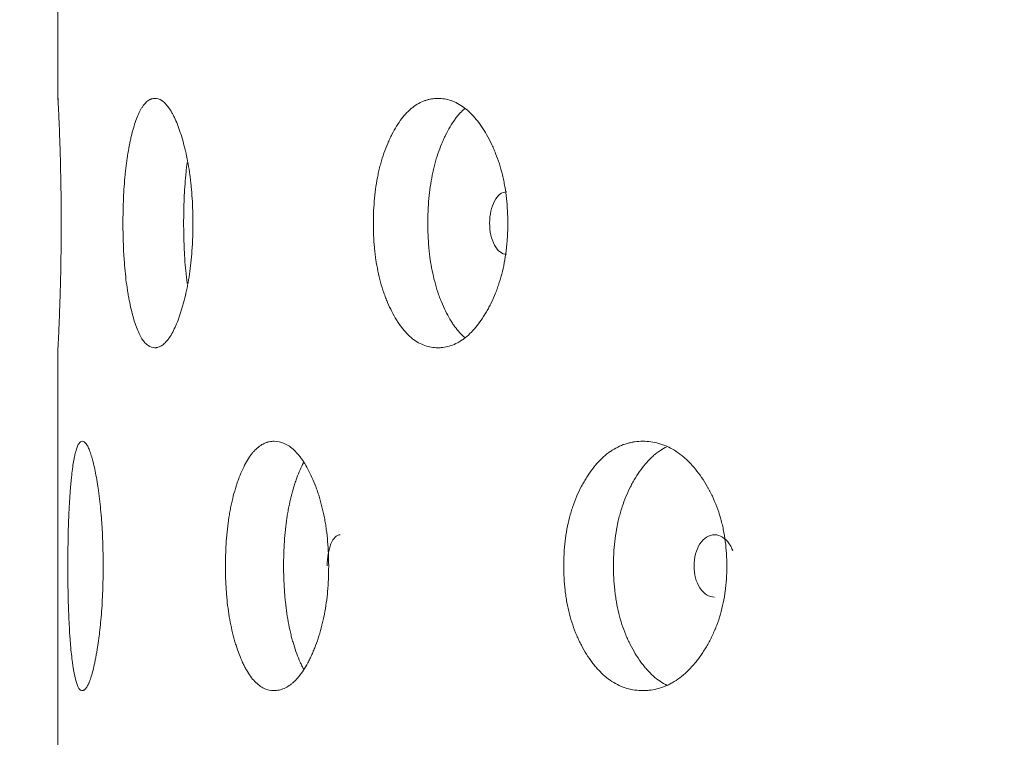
# Model space of a CAD drawing. Header units: millimetres. Extents: x 4 to 1188, y 1 to 840.
# Tile 118 of 203: x 539.68 to 544.19, y 410 to 413.29. Entities that reach past the tile are written whole.
import ezdxf

# ---------------------------------------------------------------- set-up
doc = ezdxf.new("R2010")
doc.units = ezdxf.units.MM
doc.layers.add('1', color=7, linetype='Continuous')
doc.styles.add('Arial Unicode MS', font='Arial Unicode MS')
doc.dimstyles.get("Standard").update_dxf_attribs({"dimtxt": 0.18, "dimasz": 0.18, "dimexe": 0.18, "dimexo": 0.0625, "dimgap": 0.09, "dimtad": 0, "dimtih": 1, "dimtoh": 1, "dimdec": 4, "dimzin": 0, "dimdsep": 46, "dimtxsty": 'Standard', "dimcen": 0.09, "dimadec": 0, "dimazin": 0, "dimtfac": 1, "dimtdec": 4, "dimtofl": 0, "dimtmove": 0, "dimatfit": 3, "dimfxl": 0, "dimtolj": 1, "dimtzin": 0, "dimarcsym": 0})

# ---------------------------------------------------------------- blocks, each defined once
blk = doc.blocks.new('_U0')
at = {"layer": '1', "color": 18, "lineweight": 35}
for p, q in [((547.7058, 423.5025), (522.8581, 423.5025)), ((524.8581, 282.0239), (524.8581, 423.5025)), ((539.5685, 282.0239), (522.8581, 282.0239))]:
    blk.add_line(p, q, dxfattribs=at)
at = {"layer": '1', "color": 18, "lineweight": 70}
for points in [[(524.8581, 423.5025), (525.634, 420.0025), (524.0821, 420.0025)], [(524.8581, 282.0239), (524.0821, 285.5239), (525.634, 285.5239)]]:
    blk.add_solid(points, dxfattribs=at)
at = {"layer": '1', "color": 18, "linetype": 'Continuous', "lineweight": 13, "insert": (524.1033, 347.4111), "char_height": 5, "attachment_point": 7, "rotation": 90, "line_spacing_factor": 1.047437, "style": 'Arial Unicode MS'}
blk.add_mtext('\\fArial Unicode MS|b0|i0;\\W1.0000;990', dxfattribs=at)

msp = doc.modelspace()

# ---------------------------------------------------------------- linework, layer by layer
at = {"layer": '1', "color": 154, "linetype": 'Continuous', "lineweight": 13}
for p, q in [((539.8542, 414.9322), (539.8542, 412.9252)), ((539.8542, 411.7893), (539.8542, 409.7824))]:
    msp.add_line(p, q, dxfattribs=at)
for points, knots in [([(539.8542, 412.9311), (539.8542, 412.9311), (539.8544, 412.9279), (539.8549, 412.9193), (539.855, 412.9173), (539.8551, 412.914), (539.8552, 412.9128), (539.8553, 412.9103), (539.8554, 412.9091), (539.8557, 412.9024), (539.856, 412.8961), (539.8567, 412.882), (539.8574, 412.8662), (539.8583, 412.847), (539.8588, 412.8341), (539.859, 412.8315), (539.8592, 412.8261), (539.8595, 412.818), (539.8603, 412.7982), (539.8611, 412.7797), (539.862, 412.7536), (539.8628, 412.733), (539.8635, 412.7108), (539.8639, 412.6956), (539.8642, 412.6879), (539.8653, 412.6488), (539.8661, 412.6157), (539.867, 412.5723), (539.8671, 412.5635), (539.8675, 412.5457), (539.8676, 412.5367), (539.868, 412.5096), (539.8683, 412.4913), (539.8688, 412.4361), (539.869, 412.3986), (539.869, 412.3605)], [0, 0, 0, 0, 0.123686, 0.123686, 0.154982, 0.154982, 0.170631, 0.170631, 0.186279, 0.186279, 0.248873, 0.248873, 0.311467, 0.374061, 0.374061, 0.38971, 0.38971, 0.405358, 0.436655, 0.499249, 0.499249, 0.561843, 0.59314, 0.59314, 0.624437, 0.624437, 0.749624, 0.749624, 0.780921, 0.780921, 0.812218, 0.812218, 0.874812, 0.874812, 1, 1, 1, 1]), ([(540.4727, 412.3596), (540.4727, 412.3572), (540.4727, 412.3548), (540.4727, 412.35), (540.4727, 412.3429), (540.4725, 412.3262), (540.472, 412.3025), (540.4713, 412.2835), (540.4706, 412.2694), (540.4704, 412.2646), (540.4699, 412.2553), (540.4696, 412.2506), (540.467, 412.2087), (540.4635, 412.1728), (540.4564, 412.121), (540.4537, 412.104), (540.45, 412.0833), (540.4493, 412.0791), (540.4477, 412.0709), (540.4453, 412.0588), (540.4428, 412.047), (540.4376, 412.0238), (540.434, 412.009), (540.4282, 411.9875), (540.4262, 411.9805), (540.4222, 411.9668), (540.4201, 411.96), (540.4159, 411.9468), (540.4138, 411.9403), (540.4105, 411.9308), (540.4094, 411.9277), (540.4072, 411.9215), (540.406, 411.9185), (540.4004, 411.9035), (540.3958, 411.8923), (540.3816, 411.8611), (540.3716, 411.8434), (540.3599, 411.8274), (540.3586, 411.8257), (540.3559, 411.8224), (540.352, 411.8176), (540.3481, 411.8133), (540.3402, 411.8056), (540.3349, 411.8014), (540.3244, 411.7947), (540.3191, 411.7922), (540.3112, 411.7898), (540.3085, 411.7892), (540.3046, 411.7886), (540.3032, 411.7885), (540.3006, 411.7883), (540.2993, 411.7882), (540.2875, 411.7882), (540.2773, 411.7914), (540.2625, 411.8016), (540.2576, 411.806), (540.248, 411.8166), (540.2434, 411.8228), (540.2299, 411.8441), (540.2195, 411.8662), (540.2099, 411.8934), (540.2061, 411.9048), (540.2043, 411.9106), (540.1989, 411.9287), (540.1954, 411.9414), (540.1889, 411.9678), (540.1858, 411.9815), (540.1814, 412.003), (540.1793, 412.014), (540.1773, 412.0254), (540.1759, 412.0331), (540.1753, 412.0369), (540.1695, 412.072), (540.1652, 412.1048), (540.1602, 412.1567), (540.1583, 412.1788), (540.1569, 412.2016), (540.1563, 412.2107), (540.156, 412.2154), (540.1552, 412.2293), (540.1548, 412.2386), (540.1528, 412.2851), (540.1519, 412.3321), (540.1522, 412.3794), (540.1524, 412.3984), (540.1525, 412.408), (540.1531, 412.4363), (540.1537, 412.455), (540.1562, 412.5104), (540.1586, 412.5464), (540.1625, 412.5858), (540.163, 412.5902), (540.1639, 412.5989), (540.1653, 412.6117), (540.1668, 412.6243), (540.1701, 412.6489), (540.1724, 412.6648), (540.1775, 412.6955), (540.1802, 412.7103), (540.1846, 412.7318), (540.1861, 412.7388), (540.1885, 412.7492), (540.1893, 412.7526), (540.1909, 412.7594), (540.1917, 412.7627), (540.1991, 412.7925), (540.2062, 412.8164), (540.2179, 412.8478), (540.222, 412.8575), (540.2273, 412.8686), (540.2284, 412.8708), (540.2306, 412.875), (540.2317, 412.877), (540.235, 412.883), (540.2372, 412.8867), (540.2484, 412.9042), (540.2578, 412.9145), (540.2702, 412.9229), (540.2739, 412.9251), (540.2777, 412.9268), (540.2803, 412.9278), (540.2816, 412.9283), (540.288, 412.9303), (540.2932, 412.9311), (540.3088, 412.9311), (540.3194, 412.928), (540.3314, 412.9202), (540.3327, 412.9193), (540.3354, 412.9174), (540.3394, 412.9143), (540.3486, 412.9059), (540.3616, 412.8906), (540.3742, 412.8708), (540.3828, 412.8545), (540.3865, 412.847), (540.3889, 412.8419), (540.3901, 412.8393), (540.4009, 412.8155), (540.4099, 412.7915), (540.4224, 412.752), (540.4265, 412.7382), (540.4313, 412.7201), (540.4323, 412.7165), (540.4342, 412.7091), (540.437, 412.698), (540.4396, 412.6866), (540.4482, 412.6481), (540.4541, 412.6153), (540.46, 412.5718), (540.4611, 412.5629), (540.4632, 412.545), (540.4642, 412.536), (540.4668, 412.5088), (540.4682, 412.4905), (540.4717, 412.4352), (540.4727, 412.3976), (540.4727, 412.3596)], [0, 0, 0, 0, 0.001953, 0.001953, 0.003906, 0.007813, 0.015625, 0.023438, 0.023438, 0.027344, 0.027344, 0.03125, 0.03125, 0.0625, 0.0625, 0.078125, 0.078125, 0.082031, 0.082031, 0.085938, 0.09375, 0.09375, 0.109375, 0.109375, 0.117188, 0.117188, 0.125, 0.125, 0.132813, 0.132813, 0.136719, 0.136719, 0.140625, 0.140625, 0.15625, 0.15625, 0.1875, 0.1875, 0.191406, 0.191406, 0.195312, 0.203125, 0.203125, 0.21875, 0.21875, 0.234375, 0.234375, 0.242188, 0.242188, 0.246094, 0.246094, 0.25, 0.25, 0.28125, 0.28125, 0.296875, 0.296875, 0.3125, 0.3125, 0.34375, 0.351562, 0.351562, 0.359375, 0.359375, 0.375, 0.375, 0.390625, 0.390625, 0.398437, 0.402344, 0.402344, 0.40625, 0.40625, 0.4375, 0.4375, 0.453125, 0.457031, 0.457031, 0.460937, 0.460937, 0.46875, 0.46875, 0.5, 0.507812, 0.507812, 0.515625, 0.515625, 0.53125, 0.53125, 0.5625, 0.5625, 0.566406, 0.566406, 0.570313, 0.578125, 0.578125, 0.59375, 0.59375, 0.609375, 0.609375, 0.617188, 0.617188, 0.621094, 0.621094, 0.625, 0.625, 0.65625, 0.65625, 0.671875, 0.671875, 0.675781, 0.675781, 0.679687, 0.679687, 0.6875, 0.6875, 0.71875, 0.71875, 0.726562, 0.730469, 0.730469, 0.734375, 0.734375, 0.75, 0.75, 0.78125, 0.78125, 0.785156, 0.785156, 0.789063, 0.796875, 0.8125, 0.828125, 0.835937, 0.839844, 0.839844, 0.84375, 0.84375, 0.875, 0.875, 0.890625, 0.890625, 0.894531, 0.894531, 0.898437, 0.90625, 0.90625, 0.9375, 0.9375, 0.945312, 0.945312, 0.953125, 0.953125, 0.96875, 0.96875, 1, 1, 1, 1]), ([(541.9164, 412.3596), (541.9164, 412.3572), (541.9163, 412.3548), (541.9163, 412.35), (541.9163, 412.3429), (541.9159, 412.3262), (541.915, 412.3025), (541.9138, 412.2835), (541.9126, 412.2694), (541.9122, 412.2646), (541.9113, 412.2553), (541.9108, 412.2506), (541.9062, 412.2087), (541.9, 412.1728), (541.8874, 412.121), (541.8826, 412.104), (541.876, 412.0833), (541.8747, 412.0791), (541.8719, 412.0709), (541.8677, 412.0588), (541.8632, 412.047), (541.8539, 412.0238), (541.8474, 412.009), (541.837, 411.9875), (541.8334, 411.9805), (541.8262, 411.9668), (541.8224, 411.96), (541.8148, 411.9468), (541.8109, 411.9403), (541.805, 411.9308), (541.803, 411.9277), (541.7989, 411.9215), (541.7969, 411.9185), (541.7867, 411.9035), (541.7782, 411.8923), (541.7522, 411.8611), (541.7339, 411.8434), (541.7121, 411.8274), (541.7097, 411.8257), (541.7048, 411.8224), (541.6975, 411.8176), (541.6901, 411.8133), (541.6754, 411.8056), (541.6655, 411.8014), (541.6455, 411.7947), (541.6355, 411.7922), (541.6204, 411.7898), (541.6154, 411.7892), (541.6078, 411.7886), (541.6053, 411.7885), (541.6002, 411.7883), (541.5977, 411.7882), (541.575, 411.7882), (541.5552, 411.7914), (541.5262, 411.8016), (541.5166, 411.806), (541.4976, 411.8166), (541.4883, 411.8228), (541.4615, 411.8441), (541.4404, 411.8662), (541.4209, 411.8934), (541.4132, 411.9048), (541.4094, 411.9106), (541.3983, 411.9287), (541.3912, 411.9414), (541.3777, 411.9678), (541.3713, 411.9815), (541.3621, 412.003), (541.3576, 412.014), (541.3534, 412.0254), (541.3506, 412.0331), (541.3492, 412.0369), (541.337, 412.072), (541.328, 412.1048), (541.3173, 412.1567), (541.3134, 412.1788), (541.3102, 412.2016), (541.3089, 412.2107), (541.3084, 412.2154), (541.3067, 412.2293), (541.3057, 412.2386), (541.3015, 412.2851), (541.2995, 412.3321), (541.3001, 412.3794), (541.3005, 412.3984), (541.3009, 412.408), (541.3022, 412.4363), (541.3035, 412.455), (541.3087, 412.5104), (541.314, 412.5464), (541.3222, 412.5858), (541.3232, 412.5902), (541.3251, 412.5989), (541.3282, 412.6117), (541.3314, 412.6243), (541.3382, 412.6489), (541.3432, 412.6648), (541.3538, 412.6955), (541.3596, 412.7103), (541.3688, 412.7318), (541.3719, 412.7388), (541.3768, 412.7492), (541.3784, 412.7526), (541.3818, 412.7594), (541.3834, 412.7627), (541.3987, 412.7925), (541.4134, 412.8164), (541.4372, 412.8478), (541.4455, 412.8575), (541.4563, 412.8686), (541.4584, 412.8708), (541.4628, 412.875), (541.465, 412.877), (541.4716, 412.883), (541.476, 412.8867), (541.4984, 412.9042), (541.5171, 412.9145), (541.5413, 412.9229), (541.5486, 412.9251), (541.556, 412.9268), (541.561, 412.9278), (541.5635, 412.9283), (541.576, 412.9303), (541.586, 412.9311), (541.616, 412.9311), (541.6361, 412.928), (541.6588, 412.9202), (541.6614, 412.9193), (541.6664, 412.9174), (541.6739, 412.9143), (541.6912, 412.9059), (541.7153, 412.8906), (541.7387, 412.8708), (541.7545, 412.8545), (541.7612, 412.847), (541.7657, 412.8419), (541.7679, 412.8393), (541.7876, 412.8155), (541.8039, 412.7915), (541.8266, 412.752), (541.8339, 412.7382), (541.8426, 412.7201), (541.8444, 412.7165), (541.8478, 412.7091), (541.8528, 412.698), (541.8575, 412.6866), (541.8728, 412.6481), (541.8833, 412.6153), (541.8938, 412.5718), (541.8958, 412.5629), (541.8995, 412.545), (541.9012, 412.536), (541.9059, 412.5088), (541.9084, 412.4905), (541.9144, 412.4352), (541.9163, 412.3976), (541.9164, 412.3596)], [0, 0, 0, 0, 0.001953, 0.001953, 0.003906, 0.007813, 0.015625, 0.023438, 0.023438, 0.027344, 0.027344, 0.03125, 0.03125, 0.0625, 0.0625, 0.078125, 0.078125, 0.082031, 0.082031, 0.085938, 0.09375, 0.09375, 0.109375, 0.109375, 0.117188, 0.117188, 0.125, 0.125, 0.132813, 0.132813, 0.136719, 0.136719, 0.140625, 0.140625, 0.15625, 0.15625, 0.1875, 0.1875, 0.191406, 0.191406, 0.195313, 0.203125, 0.203125, 0.21875, 0.21875, 0.234375, 0.234375, 0.242188, 0.242188, 0.246094, 0.246094, 0.25, 0.25, 0.28125, 0.28125, 0.296875, 0.296875, 0.3125, 0.3125, 0.34375, 0.351563, 0.351563, 0.359375, 0.359375, 0.375, 0.375, 0.390625, 0.390625, 0.398438, 0.402344, 0.402344, 0.40625, 0.40625, 0.4375, 0.4375, 0.453125, 0.457031, 0.457031, 0.460938, 0.460938, 0.46875, 0.46875, 0.5, 0.507813, 0.507813, 0.515625, 0.515625, 0.53125, 0.53125, 0.5625, 0.5625, 0.566406, 0.566406, 0.570313, 0.578125, 0.578125, 0.59375, 0.59375, 0.609375, 0.609375, 0.617188, 0.617188, 0.621094, 0.621094, 0.625, 0.625, 0.65625, 0.65625, 0.671875, 0.671875, 0.675781, 0.675781, 0.679688, 0.679688, 0.6875, 0.6875, 0.71875, 0.71875, 0.726563, 0.730469, 0.730469, 0.734375, 0.734375, 0.75, 0.75, 0.78125, 0.78125, 0.785156, 0.785156, 0.789063, 0.796875, 0.8125, 0.828125, 0.835938, 0.839844, 0.839844, 0.84375, 0.84375, 0.875, 0.875, 0.890625, 0.890625, 0.894531, 0.894531, 0.898438, 0.90625, 0.90625, 0.9375, 0.9375, 0.945313, 0.945313, 0.953125, 0.953125, 0.96875, 0.96875, 1, 1, 1, 1]), ([(541.7187, 411.8347), (541.7028, 411.8485), (541.6858, 411.8675), (541.6698, 411.8901), (541.6659, 411.8957), (541.664, 411.8985), (541.6584, 411.9072), (541.6547, 411.9131), (541.644, 411.9312), (541.6371, 411.944), (541.6241, 411.9705), (541.6178, 411.9843), (541.609, 412.0059), (541.6061, 412.0133), (541.6019, 412.0246), (541.6005, 412.0284), (541.5978, 412.036), (541.5965, 412.0399), (541.5849, 412.0748), (541.5763, 412.1075), (541.566, 412.159), (541.5623, 412.1809), (541.5592, 412.2035), (541.5581, 412.2126), (541.5575, 412.2172), (541.5559, 412.2309), (541.555, 412.2401), (541.5509, 412.2861), (541.5491, 412.3325), (541.5497, 412.3792), (541.5501, 412.398), (541.5504, 412.4074), (541.5516, 412.4354), (541.5529, 412.4538), (541.5578, 412.5086), (541.5629, 412.5443), (541.5708, 412.5834), (541.5717, 412.5878), (541.5735, 412.5964), (541.5764, 412.6092), (541.5795, 412.6217), (541.586, 412.6462), (541.5956, 412.6779), (541.6066, 412.7076), (541.6155, 412.7291), (541.6185, 412.7362), (541.6248, 412.7501), (541.6281, 412.7569), (541.6445, 412.7902), (541.6588, 412.8143), (541.6782, 412.8408), (541.6842, 412.8485), (541.6903, 412.8558), (541.6944, 412.8605), (541.6965, 412.8628), (541.7054, 412.8724), (541.7123, 412.879), (541.7193, 412.8851)], [0, 0, 0, 0, 0.077389, 0.087966, 0.087966, 0.098544, 0.098544, 0.1197, 0.1197, 0.162012, 0.162012, 0.204324, 0.204324, 0.22548, 0.22548, 0.236058, 0.236058, 0.246636, 0.246636, 0.33126, 0.33126, 0.373572, 0.38415, 0.38415, 0.394728, 0.394728, 0.415884, 0.415884, 0.500508, 0.521664, 0.521664, 0.54282, 0.54282, 0.585132, 0.585132, 0.669755, 0.669755, 0.680333, 0.680333, 0.690911, 0.712067, 0.712067, 0.754379, 0.796691, 0.796691, 0.817847, 0.817847, 0.839003, 0.839003, 0.923627, 0.923627, 0.944783, 0.955361, 0.955361, 0.965939, 0.965939, 1, 1, 1, 1]), ([(540.4462, 412.0833), (540.4437, 412.1023), (540.4415, 412.1218), (540.4381, 412.159), (540.4363, 412.1809), (540.4349, 412.2035), (540.4343, 412.2126), (540.4341, 412.2172), (540.4333, 412.2309), (540.4329, 412.2401), (540.431, 412.2861), (540.4302, 412.3325), (540.4304, 412.3792), (540.4306, 412.398), (540.4308, 412.4074), (540.4313, 412.4354), (540.4319, 412.4538), (540.4342, 412.5086), (540.4366, 412.5443), (540.4403, 412.5834), (540.4407, 412.5878), (540.4416, 412.5964), (540.443, 412.6092), (540.4444, 412.6217), (540.4457, 412.6322), (540.446, 412.6345), (540.4463, 412.6368)], [0, 0, 0, 0, 0.113385, 0.113385, 0.210378, 0.234627, 0.234627, 0.258875, 0.258875, 0.307371, 0.307371, 0.501358, 0.549855, 0.549855, 0.598351, 0.598351, 0.695344, 0.695344, 0.889331, 0.889331, 0.913579, 0.913579, 0.937827, 0.986324, 0.986324, 1, 1, 1, 1]), ([(541.9106, 412.5024), (541.9106, 412.5024), (541.9105, 412.5024), (541.8888, 412.5024), (541.8704, 412.4882), (541.8405, 412.4327), (541.8331, 412.3989), (541.833, 412.3596)], [0, 0, 0, 0, 0.000999, 0.000999, 0.5005, 0.5005, 1, 1, 1, 1]), ([(539.869, 412.3605), (539.869, 412.351), (539.869, 412.3414), (539.869, 412.3225), (539.8689, 412.313), (539.8688, 412.2847), (539.8686, 412.266), (539.8684, 412.2426), (539.8683, 412.238), (539.8682, 412.2287), (539.8681, 412.2149), (539.8676, 412.183), (539.8669, 412.1389), (539.8659, 412.0965), (539.8653, 412.072), (539.865, 412.0598), (539.8649, 412.0558), (539.8646, 412.0478), (539.8645, 412.0439), (539.8635, 412.0087), (539.8625, 411.9801), (539.8611, 411.9406), (539.8606, 411.9279), (539.8597, 411.9038), (539.8592, 411.8926), (539.8579, 411.8612), (539.8571, 411.8436), (539.8562, 411.8259), (539.8561, 411.8226), (539.8558, 411.818), (539.8558, 411.8165), (539.8556, 411.8136), (539.8555, 411.8122), (539.8552, 411.8057), (539.855, 411.8014), (539.8544, 411.7914), (539.8542, 411.7882), (539.8542, 411.7882)], [0, 0, 0, 0, 0.03125, 0.03125, 0.0625, 0.0625, 0.125, 0.125, 0.140625, 0.140625, 0.15625, 0.1875, 0.25, 0.3125, 0.34375, 0.34375, 0.359375, 0.359375, 0.375, 0.375, 0.5, 0.5, 0.5625, 0.5625, 0.625, 0.625, 0.75, 0.75, 0.78125, 0.78125, 0.796875, 0.796875, 0.8125, 0.8125, 0.875, 0.875, 1, 1, 1, 1]), ([(541.833, 412.3596), (541.8329, 412.34), (541.8348, 412.3218), (541.8422, 412.2883), (541.8477, 412.2731), (541.863, 412.245), (541.8713, 412.2344), (541.8897, 412.2204), (541.8995, 412.2169), (541.9103, 412.2169)], [0, 0, 0, 0, 0.250016, 0.250016, 0.500031, 0.500031, 0.750047, 0.750047, 1, 1, 1, 1]), ([(540.0614, 410.7881), (540.0614, 410.7857), (540.0614, 410.7834), (540.0614, 410.7786), (540.0613, 410.7714), (540.0612, 410.7548), (540.0609, 410.731), (540.0605, 410.7121), (540.0601, 410.6979), (540.06, 410.6932), (540.0597, 410.6838), (540.0595, 410.6792), (540.058, 410.6373), (540.056, 410.6014), (540.0519, 410.5496), (540.0503, 410.5326), (540.0482, 410.5119), (540.0477, 410.5077), (540.0469, 410.4995), (540.0455, 410.4873), (540.0441, 410.4755), (540.0411, 410.4524), (540.039, 410.4375), (540.0357, 410.4161), (540.0346, 410.4091), (540.0323, 410.3954), (540.0312, 410.3886), (540.0288, 410.3754), (540.0276, 410.3689), (540.0257, 410.3594), (540.0251, 410.3563), (540.0239, 410.3501), (540.0232, 410.3471), (540.0201, 410.3321), (540.0175, 410.3209), (540.0097, 410.2896), (540.0043, 410.272), (539.9979, 410.256), (539.9972, 410.2542), (539.9958, 410.2509), (539.9937, 410.2461), (539.9916, 410.2419), (539.9875, 410.2342), (539.9847, 410.2299), (539.9792, 410.2233), (539.9764, 410.2208), (539.9724, 410.2184), (539.971, 410.2178), (539.969, 410.2172), (539.9683, 410.217), (539.967, 410.2168), (539.9663, 410.2168), (539.9604, 410.2168), (539.9553, 410.22), (539.9481, 410.2302), (539.9458, 410.2345), (539.9412, 410.2452), (539.939, 410.2514), (539.9327, 410.2726), (539.928, 410.2947), (539.9237, 410.322), (539.922, 410.3333), (539.9212, 410.3392), (539.9188, 410.3573), (539.9174, 410.3699), (539.9146, 410.3963), (539.9132, 410.4101), (539.9114, 410.4316), (539.9105, 410.4426), (539.9096, 410.454), (539.9091, 410.4616), (539.9088, 410.4655), (539.9064, 410.5006), (539.9047, 410.5334), (539.9027, 410.5852), (539.9019, 410.6073), (539.9013, 410.6301), (539.9011, 410.6393), (539.901, 410.6439), (539.9007, 410.6578), (539.9005, 410.6671), (539.8997, 410.7137), (539.8994, 410.7606), (539.8995, 410.808), (539.8996, 410.827), (539.8996, 410.8365), (539.8999, 410.8649), (539.9001, 410.8836), (539.9011, 410.939), (539.902, 410.975), (539.9036, 411.0144), (539.9038, 411.0188), (539.9042, 411.0274), (539.9047, 411.0403), (539.9053, 411.0528), (539.9067, 411.0775), (539.9076, 411.0934), (539.9097, 411.124), (539.9109, 411.1389), (539.9127, 411.1603), (539.9134, 411.1674), (539.9144, 411.1777), (539.9147, 411.1812), (539.9154, 411.188), (539.9157, 411.1913), (539.9189, 411.2211), (539.922, 411.245), (539.9273, 411.2763), (539.9291, 411.2861), (539.9316, 411.2972), (539.9321, 411.2994), (539.9331, 411.3036), (539.9336, 411.3056), (539.9351, 411.3116), (539.9361, 411.3153), (539.9414, 411.3328), (539.9459, 411.343), (539.9519, 411.3514), (539.9537, 411.3536), (539.9556, 411.3553), (539.9568, 411.3564), (539.9575, 411.3568), (539.9607, 411.3589), (539.9632, 411.3597), (539.9711, 411.3596), (539.9766, 411.3565), (539.9829, 411.3488), (539.9836, 411.3479), (539.985, 411.3459), (539.987, 411.3429), (539.9919, 411.3345), (539.9989, 411.3192), (540.0057, 411.2993), (540.0104, 411.2831), (540.0124, 411.2756), (540.0138, 411.2705), (540.0144, 411.2679), (540.0204, 411.2441), (540.0254, 411.2201), (540.0325, 411.1806), (540.0347, 411.1668), (540.0375, 411.1487), (540.0381, 411.1451), (540.0391, 411.1377), (540.0407, 411.1266), (540.0422, 411.1152), (540.0471, 411.0767), (540.0505, 411.0439), (540.054, 411.0003), (540.0546, 410.9915), (540.0558, 410.9736), (540.0564, 410.9645), (540.0579, 410.9374), (540.0587, 410.9191), (540.0607, 410.8637), (540.0614, 410.8262), (540.0614, 410.7881)], [0, 0, 0, 0, 0.001953, 0.001953, 0.003906, 0.007812, 0.015625, 0.023437, 0.023437, 0.027344, 0.027344, 0.03125, 0.03125, 0.0625, 0.0625, 0.078125, 0.078125, 0.082031, 0.082031, 0.085937, 0.09375, 0.09375, 0.109375, 0.109375, 0.117187, 0.117187, 0.125, 0.125, 0.132812, 0.132812, 0.136719, 0.136719, 0.140625, 0.140625, 0.15625, 0.15625, 0.1875, 0.1875, 0.191406, 0.191406, 0.195312, 0.203125, 0.203125, 0.21875, 0.21875, 0.234375, 0.234375, 0.242187, 0.242187, 0.246094, 0.246094, 0.25, 0.25, 0.28125, 0.28125, 0.296875, 0.296875, 0.3125, 0.3125, 0.34375, 0.351562, 0.351562, 0.359375, 0.359375, 0.375, 0.375, 0.390625, 0.390625, 0.398437, 0.402344, 0.402344, 0.40625, 0.40625, 0.4375, 0.4375, 0.453125, 0.457031, 0.457031, 0.460937, 0.460937, 0.46875, 0.46875, 0.5, 0.507812, 0.507812, 0.515625, 0.515625, 0.53125, 0.53125, 0.5625, 0.5625, 0.566406, 0.566406, 0.570312, 0.578125, 0.578125, 0.59375, 0.59375, 0.609375, 0.609375, 0.617188, 0.617188, 0.621094, 0.621094, 0.625, 0.625, 0.65625, 0.65625, 0.671875, 0.671875, 0.675781, 0.675781, 0.679688, 0.679688, 0.6875, 0.6875, 0.71875, 0.71875, 0.726563, 0.730469, 0.730469, 0.734375, 0.734375, 0.75, 0.75, 0.78125, 0.78125, 0.785156, 0.785156, 0.789063, 0.796875, 0.8125, 0.828125, 0.835938, 0.839844, 0.839844, 0.84375, 0.84375, 0.875, 0.875, 0.890625, 0.890625, 0.894531, 0.894531, 0.898438, 0.90625, 0.90625, 0.9375, 0.9375, 0.945313, 0.945313, 0.953125, 0.953125, 0.96875, 0.96875, 1, 1, 1, 1]), ([(541.0951, 410.7881), (541.0951, 410.7857), (541.0951, 410.7834), (541.0951, 410.7786), (541.095, 410.7714), (541.0948, 410.7548), (541.0941, 410.731), (541.0931, 410.7121), (541.0922, 410.6979), (541.0919, 410.6932), (541.0911, 410.6838), (541.0908, 410.6792), (541.0871, 410.6373), (541.0822, 410.6014), (541.0722, 410.5496), (541.0685, 410.5326), (541.0633, 410.5119), (541.0622, 410.5077), (541.06, 410.4995), (541.0567, 410.4873), (541.0532, 410.4755), (541.0459, 410.4524), (541.0407, 410.4375), (541.0326, 410.4161), (541.0298, 410.4091), (541.0241, 410.3954), (541.0211, 410.3886), (541.0152, 410.3754), (541.0121, 410.3689), (541.0074, 410.3594), (541.0059, 410.3563), (541.0027, 410.3501), (541.0011, 410.3471), (540.9931, 410.3321), (540.9865, 410.3209), (540.9662, 410.2896), (540.9519, 410.272), (540.935, 410.256), (540.9331, 410.2542), (540.9293, 410.2509), (540.9237, 410.2461), (540.918, 410.2419), (540.9065, 410.2342), (540.8989, 410.2299), (540.8835, 410.2233), (540.8757, 410.2208), (540.8641, 410.2184), (540.8602, 410.2178), (540.8544, 410.2172), (540.8525, 410.217), (540.8486, 410.2168), (540.8466, 410.2168), (540.8292, 410.2168), (540.8141, 410.22), (540.7919, 410.2302), (540.7846, 410.2345), (540.7702, 410.2452), (540.7632, 410.2514), (540.7428, 410.2726), (540.7269, 410.2947), (540.7122, 410.322), (540.7064, 410.3333), (540.7036, 410.3392), (540.6952, 410.3573), (540.69, 410.3699), (540.6798, 410.3963), (540.675, 410.4101), (540.6682, 410.4316), (540.6648, 410.4426), (540.6617, 410.454), (540.6596, 410.4616), (540.6585, 410.4655), (540.6495, 410.5006), (540.6428, 410.5334), (540.6348, 410.5852), (540.6319, 410.6073), (540.6295, 410.6301), (540.6286, 410.6393), (540.6282, 410.6439), (540.627, 410.6578), (540.6263, 410.6671), (540.6231, 410.7137), (540.6217, 410.7606), (540.6221, 410.808), (540.6224, 410.827), (540.6226, 410.8365), (540.6236, 410.8649), (540.6246, 410.8836), (540.6284, 410.939), (540.6324, 410.975), (540.6385, 411.0144), (540.6392, 411.0188), (540.6407, 411.0274), (540.6429, 411.0403), (540.6453, 411.0528), (540.6504, 411.0775), (540.654, 411.0934), (540.662, 411.124), (540.6663, 411.1389), (540.6731, 411.1603), (540.6755, 411.1674), (540.6791, 411.1777), (540.6804, 411.1812), (540.6829, 411.188), (540.6841, 411.1913), (540.6956, 411.2211), (540.7066, 411.245), (540.7245, 411.2763), (540.7308, 411.2861), (540.7389, 411.2972), (540.7405, 411.2994), (540.7438, 411.3036), (540.7455, 411.3056), (540.7505, 411.3116), (540.7538, 411.3153), (540.7708, 411.3328), (540.785, 411.343), (540.8035, 411.3514), (540.8091, 411.3536), (540.8147, 411.3553), (540.8185, 411.3564), (540.8204, 411.3568), (540.83, 411.3589), (540.8376, 411.3597), (540.8607, 411.3596), (540.8762, 411.3565), (540.8937, 411.3488), (540.8957, 411.3479), (540.8996, 411.3459), (540.9054, 411.3429), (540.9188, 411.3345), (540.9375, 411.3192), (540.9556, 411.2993), (540.968, 411.2831), (540.9733, 411.2756), (540.9767, 411.2705), (540.9785, 411.2679), (540.9939, 411.2441), (541.0066, 411.2201), (541.0244, 411.1806), (541.0301, 411.1668), (541.037, 411.1487), (541.0384, 411.1451), (541.041, 411.1377), (541.045, 411.1266), (541.0487, 411.1152), (541.0608, 411.0767), (541.069, 411.0439), (541.0773, 411.0003), (541.0789, 410.9915), (541.0818, 410.9736), (541.0831, 410.9645), (541.0868, 410.9374), (541.0888, 410.9191), (541.0936, 410.8637), (541.0951, 410.8262), (541.0951, 410.7881)], [0, 0, 0, 0, 0.001953, 0.001953, 0.003906, 0.007812, 0.015625, 0.023437, 0.023437, 0.027344, 0.027344, 0.03125, 0.03125, 0.0625, 0.0625, 0.078125, 0.078125, 0.082031, 0.082031, 0.085937, 0.09375, 0.09375, 0.109375, 0.109375, 0.117188, 0.117188, 0.125, 0.125, 0.132813, 0.132813, 0.136719, 0.136719, 0.140625, 0.140625, 0.15625, 0.15625, 0.1875, 0.1875, 0.191406, 0.191406, 0.195313, 0.203125, 0.203125, 0.21875, 0.21875, 0.234375, 0.234375, 0.242188, 0.242188, 0.246094, 0.246094, 0.25, 0.25, 0.28125, 0.28125, 0.296875, 0.296875, 0.3125, 0.3125, 0.34375, 0.351562, 0.351562, 0.359375, 0.359375, 0.375, 0.375, 0.390625, 0.390625, 0.398437, 0.402344, 0.402344, 0.40625, 0.40625, 0.4375, 0.4375, 0.453125, 0.457031, 0.457031, 0.460937, 0.460937, 0.46875, 0.46875, 0.5, 0.507812, 0.507812, 0.515625, 0.515625, 0.53125, 0.53125, 0.5625, 0.5625, 0.566406, 0.566406, 0.570312, 0.578125, 0.578125, 0.59375, 0.59375, 0.609375, 0.609375, 0.617187, 0.617187, 0.621094, 0.621094, 0.625, 0.625, 0.65625, 0.65625, 0.671875, 0.671875, 0.675781, 0.675781, 0.679687, 0.679687, 0.6875, 0.6875, 0.71875, 0.71875, 0.726562, 0.730469, 0.730469, 0.734375, 0.734375, 0.75, 0.75, 0.78125, 0.78125, 0.785156, 0.785156, 0.789062, 0.796875, 0.8125, 0.828125, 0.835937, 0.839844, 0.839844, 0.84375, 0.84375, 0.875, 0.875, 0.890625, 0.890625, 0.894531, 0.894531, 0.898437, 0.90625, 0.90625, 0.9375, 0.9375, 0.945312, 0.945312, 0.953125, 0.953125, 0.96875, 0.96875, 1, 1, 1, 1]), ([(542.9204, 410.7881), (542.9204, 410.7857), (542.9204, 410.7834), (542.9204, 410.7786), (542.9203, 410.7714), (542.9199, 410.7548), (542.9188, 410.731), (542.9174, 410.7121), (542.916, 410.6979), (542.9155, 410.6932), (542.9144, 410.6838), (542.9139, 410.6792), (542.9084, 410.6373), (542.9009, 410.6014), (542.8859, 410.5496), (542.8803, 410.5326), (542.8724, 410.5119), (542.8708, 410.5077), (542.8675, 410.4995), (542.8624, 410.4873), (542.8571, 410.4755), (542.846, 410.4524), (542.8382, 410.4375), (542.8258, 410.4161), (542.8215, 410.4091), (542.8128, 410.3954), (542.8084, 410.3886), (542.7993, 410.3754), (542.7946, 410.3689), (542.7875, 410.3594), (542.7851, 410.3563), (542.7803, 410.3501), (542.7778, 410.3471), (542.7656, 410.3321), (542.7555, 410.3209), (542.7243, 410.2896), (542.7022, 410.272), (542.676, 410.256), (542.6731, 410.2542), (542.6672, 410.2509), (542.6584, 410.2461), (542.6496, 410.2419), (542.6318, 410.2342), (542.6198, 410.2299), (542.5957, 410.2233), (542.5836, 410.2208), (542.5653, 410.2184), (542.5592, 410.2178), (542.55, 410.2172), (542.547, 410.217), (542.5408, 410.2168), (542.5378, 410.2168), (542.5103, 410.2168), (542.4863, 410.22), (542.4508, 410.2302), (542.4391, 410.2345), (542.4159, 410.2452), (542.4047, 410.2514), (542.3718, 410.2726), (542.346, 410.2947), (542.322, 410.322), (542.3126, 410.3333), (542.3079, 410.3392), (542.2943, 410.3573), (542.2856, 410.3699), (542.2689, 410.3963), (542.261, 410.4101), (542.2497, 410.4316), (542.2442, 410.4426), (542.2389, 410.454), (542.2354, 410.4616), (542.2337, 410.4655), (542.2187, 410.5006), (542.2076, 410.5334), (542.1943, 410.5852), (542.1894, 410.6073), (542.1855, 410.6301), (542.1839, 410.6393), (542.1832, 410.6439), (542.1812, 410.6578), (542.18, 410.6671), (542.1746, 410.7137), (542.1723, 410.7606), (542.173, 410.808), (542.1735, 410.827), (542.1739, 410.8365), (542.1755, 410.8649), (542.1771, 410.8836), (542.1836, 410.939), (542.1902, 410.975), (542.2004, 411.0144), (542.2016, 411.0188), (542.204, 411.0274), (542.2077, 411.0403), (542.2117, 411.0528), (542.2202, 411.0775), (542.2263, 411.0934), (542.2395, 411.124), (542.2466, 411.1389), (542.2579, 411.1603), (542.2618, 411.1674), (542.2678, 411.1777), (542.2698, 411.1812), (542.2739, 411.188), (542.276, 411.1913), (542.2948, 411.2211), (542.3128, 411.245), (542.3421, 411.2763), (542.3523, 411.2861), (542.3654, 411.2972), (542.3681, 411.2994), (542.3734, 411.3036), (542.3761, 411.3056), (542.3842, 411.3116), (542.3896, 411.3153), (542.417, 411.3328), (542.4398, 411.343), (542.4693, 411.3514), (542.4782, 411.3536), (542.4872, 411.3553), (542.4932, 411.3564), (542.4963, 411.3568), (542.5114, 411.3589), (542.5236, 411.3597), (542.56, 411.3596), (542.5843, 411.3565), (542.6118, 411.3488), (542.6148, 411.3479), (542.6209, 411.3459), (542.63, 411.3429), (542.6509, 411.3345), (542.6799, 411.3192), (542.708, 411.2993), (542.727, 411.2831), (542.7351, 411.2756), (542.7404, 411.2705), (542.7431, 411.2679), (542.7667, 411.2441), (542.7862, 411.2201), (542.8134, 411.1806), (542.8221, 411.1668), (542.8326, 411.1487), (542.8346, 411.1451), (542.8387, 411.1377), (542.8446, 411.1266), (542.8503, 411.1152), (542.8686, 411.0767), (542.881, 411.0439), (542.8936, 411.0003), (542.8959, 410.9915), (542.9003, 410.9736), (542.9024, 410.9645), (542.9079, 410.9374), (542.9109, 410.9191), (542.9181, 410.8637), (542.9204, 410.8262), (542.9204, 410.7881)], [0, 0, 0, 0, 0.001953, 0.001953, 0.003906, 0.007812, 0.015625, 0.023437, 0.023437, 0.027344, 0.027344, 0.03125, 0.03125, 0.0625, 0.0625, 0.078125, 0.078125, 0.082031, 0.082031, 0.085937, 0.09375, 0.09375, 0.109375, 0.109375, 0.117187, 0.117187, 0.125, 0.125, 0.132812, 0.132812, 0.136719, 0.136719, 0.140625, 0.140625, 0.15625, 0.15625, 0.1875, 0.1875, 0.191406, 0.191406, 0.195312, 0.203125, 0.203125, 0.21875, 0.21875, 0.234375, 0.234375, 0.242187, 0.242187, 0.246094, 0.246094, 0.25, 0.25, 0.28125, 0.28125, 0.296875, 0.296875, 0.3125, 0.3125, 0.34375, 0.351562, 0.351562, 0.359375, 0.359375, 0.375, 0.375, 0.390625, 0.390625, 0.398437, 0.402344, 0.402344, 0.40625, 0.40625, 0.4375, 0.4375, 0.453125, 0.457031, 0.457031, 0.460937, 0.460937, 0.46875, 0.46875, 0.5, 0.507812, 0.507812, 0.515625, 0.515625, 0.53125, 0.53125, 0.5625, 0.5625, 0.566406, 0.566406, 0.570312, 0.578125, 0.578125, 0.59375, 0.59375, 0.609375, 0.609375, 0.617187, 0.617187, 0.621094, 0.621094, 0.625, 0.625, 0.65625, 0.65625, 0.671875, 0.671875, 0.675781, 0.675781, 0.679687, 0.679687, 0.6875, 0.6875, 0.71875, 0.71875, 0.726562, 0.730469, 0.730469, 0.734375, 0.734375, 0.75, 0.75, 0.78125, 0.78125, 0.785156, 0.785156, 0.789062, 0.796875, 0.8125, 0.828125, 0.835937, 0.839844, 0.839844, 0.84375, 0.84375, 0.875, 0.875, 0.890625, 0.890625, 0.894531, 0.894531, 0.898437, 0.90625, 0.90625, 0.9375, 0.9375, 0.945312, 0.945312, 0.953125, 0.953125, 0.96875, 0.96875, 1, 1, 1, 1]), ([(542.6484, 410.2401), (542.6481, 410.2402), (542.6364, 410.2458), (542.6251, 410.2523), (542.5929, 410.274), (542.5702, 410.2942), (542.5489, 410.3187), (542.5442, 410.3243), (542.5419, 410.3271), (542.535, 410.3357), (542.5304, 410.3416), (542.5172, 410.3598), (542.5088, 410.3725), (542.4927, 410.3991), (542.485, 410.4129), (542.4741, 410.4345), (542.4705, 410.4419), (542.4653, 410.4532), (542.4636, 410.457), (542.4603, 410.4646), (542.4587, 410.4685), (542.4443, 410.5034), (542.4337, 410.5361), (542.421, 410.5875), (542.4163, 410.6095), (542.4126, 410.6321), (542.4111, 410.6412), (542.4104, 410.6458), (542.4085, 410.6595), (542.4073, 410.6687), (542.4023, 410.7147), (542.4001, 410.761), (542.4007, 410.8078), (542.4012, 410.8265), (542.4016, 410.8359), (542.4031, 410.8639), (542.4047, 410.8824), (542.4108, 410.9372), (542.4171, 410.9729), (542.4268, 411.012), (542.428, 411.0163), (542.4303, 411.0249), (542.4338, 411.0377), (542.4377, 411.0502), (542.4458, 411.0748), (542.4575, 411.1065), (542.4712, 411.1362), (542.4821, 411.1577), (542.4859, 411.1648), (542.4936, 411.1787), (542.4976, 411.1855), (542.5179, 411.2188), (542.5355, 411.2429), (542.5593, 411.2694), (542.5666, 411.2771), (542.5741, 411.2843), (542.5792, 411.2891), (542.5817, 411.2914), (542.5946, 411.3027), (542.6052, 411.3108), (542.6253, 411.3242), (542.6349, 411.3297), (542.6447, 411.3345)], [0, 0, 0, 0, 0.001119, 0.039722, 0.039722, 0.116927, 0.126578, 0.126578, 0.136229, 0.136229, 0.15553, 0.15553, 0.194132, 0.194132, 0.232735, 0.232735, 0.252036, 0.252036, 0.261687, 0.261687, 0.271338, 0.271338, 0.348543, 0.348543, 0.387145, 0.396796, 0.396796, 0.406447, 0.406447, 0.425748, 0.425748, 0.502953, 0.522254, 0.522254, 0.541556, 0.541556, 0.580158, 0.580158, 0.657363, 0.657363, 0.667014, 0.667014, 0.676665, 0.695966, 0.695966, 0.734569, 0.773171, 0.773171, 0.792472, 0.792472, 0.811774, 0.811774, 0.888979, 0.888979, 0.90828, 0.917931, 0.917931, 0.927582, 0.927582, 0.966184, 0.966184, 1, 1, 1, 1]), ([(540.9798, 410.3158), (540.9788, 410.3177), (540.9778, 410.3196), (540.9754, 410.3243), (540.9739, 410.3271), (540.9697, 410.3357), (540.9669, 410.3416), (540.9589, 410.3598), (540.9537, 410.3725), (540.944, 410.3991), (540.9393, 410.4129), (540.9327, 410.4345), (540.9305, 410.4419), (540.9274, 410.4532), (540.9264, 410.457), (540.9244, 410.4646), (540.9234, 410.4685), (540.9147, 410.5034), (540.9083, 410.5361), (540.9007, 410.5875), (540.8979, 410.6095), (540.8957, 410.6321), (540.8948, 410.6412), (540.8944, 410.6458), (540.8932, 410.6595), (540.8926, 410.6687), (540.8895, 410.7147), (540.8882, 410.761), (540.8886, 410.8078), (540.8889, 410.8265), (540.8891, 410.8359), (540.89, 410.8639), (540.891, 410.8824), (540.8947, 410.9372), (540.8984, 410.9729), (540.9042, 411.012), (540.9049, 411.0163), (540.9063, 411.0249), (540.9084, 411.0377), (540.9107, 411.0502), (540.9156, 411.0748), (540.9227, 411.1065), (540.9309, 411.1362), (540.9376, 411.1577), (540.9398, 411.1648), (540.9445, 411.1787), (540.9469, 411.1855), (540.9587, 411.2173), (540.9688, 411.2402), (540.9797, 411.2606)], [0, 0, 0, 0, 0.008682, 0.008682, 0.021301, 0.021301, 0.04654, 0.04654, 0.097017, 0.097017, 0.147494, 0.147494, 0.172732, 0.172732, 0.185352, 0.185352, 0.197971, 0.197971, 0.298925, 0.298925, 0.349402, 0.362021, 0.362021, 0.37464, 0.37464, 0.399879, 0.399879, 0.500833, 0.526071, 0.526071, 0.55131, 0.55131, 0.601787, 0.601787, 0.702741, 0.702741, 0.71536, 0.71536, 0.727979, 0.753218, 0.753218, 0.803695, 0.854172, 0.854172, 0.87941, 0.87941, 0.904649, 0.904649, 1, 1, 1, 1]), ([(541.148, 410.931), (541.1479, 410.931), (541.1479, 410.931), (541.1312, 410.9309), (541.1171, 410.9168), (541.0943, 410.8613), (541.0886, 410.8275), (541.0886, 410.7882)], [0, 0, 0, 0, 0.000999, 0.000999, 0.5005, 0.5005, 1, 1, 1, 1]), ([(542.9477, 410.8578), (542.9465, 410.861), (542.9452, 410.8641), (542.9403, 410.8748), (542.9363, 410.8819), (542.9221, 410.903), (542.9118, 410.9135), (542.8893, 410.9275), (542.8773, 410.931), (542.8378, 410.9309), (542.8154, 410.9168), (542.7791, 410.8613), (542.7701, 410.8275), (542.77, 410.7882)], [0, 0, 0, 0, 0.029887, 0.029887, 0.104511, 0.104511, 0.253759, 0.253759, 0.403007, 0.403007, 0.701504, 0.701504, 1, 1, 1, 1]), ([(542.77, 410.7882), (542.7699, 410.7686), (542.7721, 410.7504), (542.7812, 410.7169), (542.7879, 410.7017), (542.8064, 410.6736), (542.8166, 410.663), (542.8388, 410.6489), (542.8508, 410.6454), (542.8639, 410.6454)], [0, 0, 0, 0, 0.250016, 0.250016, 0.500031, 0.500031, 0.750047, 0.750047, 1, 1, 1, 1])]:
    msp.add_open_spline(points, degree=3, knots=knots, dxfattribs=at)

# ---------------------------------------------------------------- dimensions: what is measured, and where the dimension line sits
at = {"layer": '1', "color": 18, "linetype": 'Continuous', "lineweight": 13}
dim = msp.add_linear_dim(base=(524.8581, 423.5025), p1=(540.5685, 282.0239), p2=(548.7058, 423.5025), angle=90, dimstyle='Standard', override={"dimtxt": 5, "dimasz": 3.5, "dimexe": 2, "dimexo": 1, "dimgap": 2.5, "dimtad": 1, "dimtih": 0, "dimtoh": 0, "dimdec": 0, "dimlfac": 7, "dimzin": 8, "dimdsep": 44, "dimlunit": 2, "dimtxsty": 'Arial Unicode MS', "dimsah": 1, "dimse1": 0, "dimse2": 0, "dimsd1": 0, "dimsd2": 0, "dimclrd": 18, "dimclre": 18, "dimclrt": 18, "dimtol": 0, "dimtm": -0.1, "dimtfac": 0.4, "dimtdec": 2, "dimtofl": 1, "dimtmove": 0, "dimtzin": 8, "dimlwd": 35, "dimlwe": 35}, dxfattribs=at)
dim.commit()
dim.dimension.update_dxf_attribs({"geometry": '_U0', "text_midpoint": (524.8581, 352.7632), "dimtype": 160})

doc.saveas('drawing.dxf')
